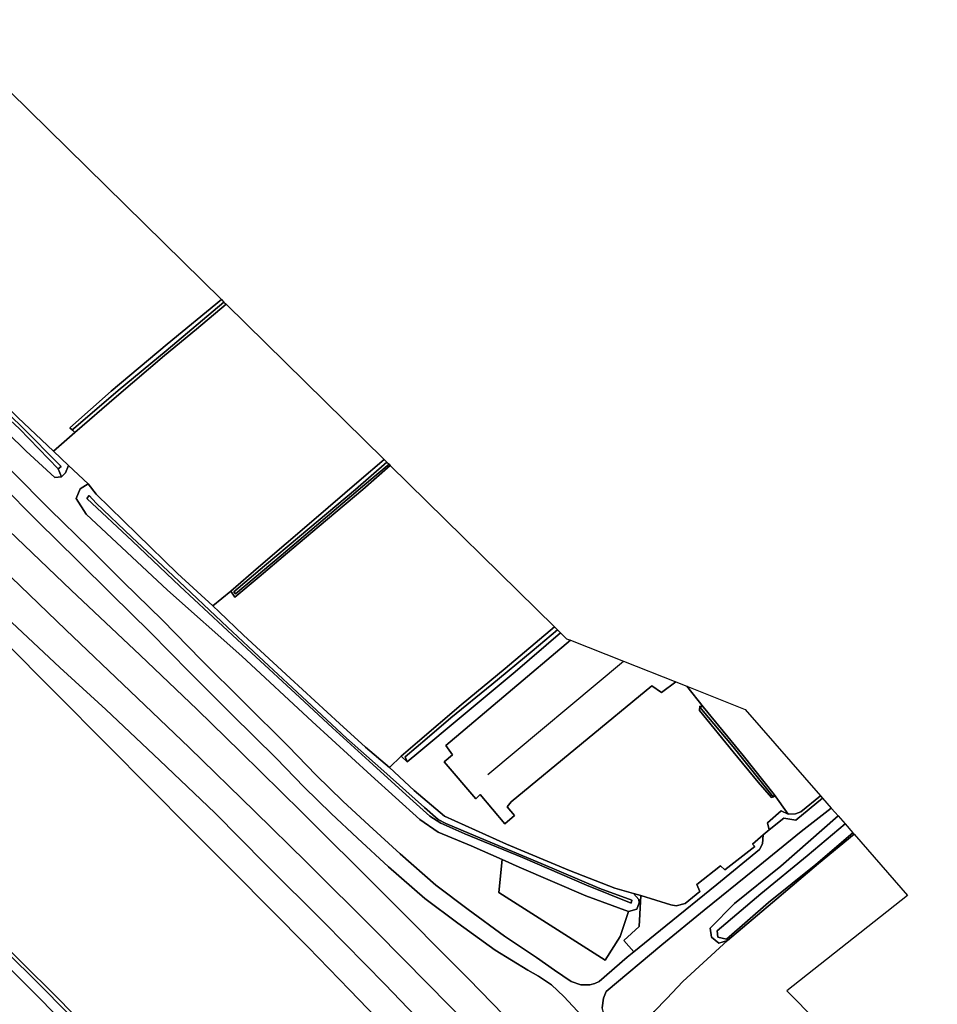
# Model space of a CAD drawing. Extents: x -26035517 to 31750492, y -9237385 to 8160032.
# Tile 180 of 256: x 15106745 to 15324610, y 5605418 to 5839204. Entities that reach past the tile are written whole.
import ezdxf

# ---------------------------------------------------------------- set-up
doc = ezdxf.new("R2010")
doc.units = 0
doc.layers.add('T-25', color=7, linetype='CONTINUOUS')

msp = doc.modelspace()

# ---------------------------------------------------------------- linework, layer by layer
at = {"layer": 'T-25', "color": 9}
for points in [[(15087307, 5839204, 5287), (15099738, 5826679, 5443), (15154631, 5772745, 5433), (15141798, 5762180, 5447), (15128488, 5750964, 5493), (15118688, 5742320, 5577), (15119306, 5741725, 5617), (15119862, 5741190, 5653), (15114810, 5736758, 5560), (15106288, 5744727, 5287), (15095410, 5755640, 5240), (15083417, 5767679, 5237), (15072133, 5778987, 5263), (15064348, 5786473, 5033), (15057420, 5793369, 5033), (15052066, 5798642, 5090), (15046663, 5804418, 5033), (15054993, 5811374, 5180), (15072004, 5826338, 5177), (15087307, 5839204, 5287)], [(15155216, 5772171, 5110), (15141517, 5760598, 5110), (15130089, 5751171, 5120), (15119545, 5742080, 5157), (15119306, 5741725, 5617), (15118688, 5742320, 5577), (15128488, 5750964, 5493), (15141798, 5762180, 5447), (15154631, 5772745, 5433), (15155216, 5772171, 5110)], [(15155216, 5772171, 5110), (15141517, 5760598, 5110), (15130089, 5751171, 5120), (15119545, 5742080, 5157), (15119306, 5741725, 5617), (15118688, 5742320, 5577), (15128488, 5750964, 5493), (15141798, 5762180, 5447), (15154631, 5772745, 5433), (15155216, 5772171, 5110)], [(15155731, 5771664, 5473), (15193300, 5734752, 5513), (15187383, 5729725, 5490), (15176579, 5720413, 5550), (15163422, 5709199, 5580), (15156855, 5703489, 5513), (15152586, 5700046, 5440), (15144239, 5707706, 5440), (15134630, 5717085, 5527), (15124939, 5726571, 5607), (15123023, 5728987, 5923), (15118306, 5733387, 5837), (15114810, 5736758, 5560), (15119862, 5741190, 5653), (15129733, 5749719, 5530), (15141163, 5759457, 5520), (15148711, 5765762, 5503), (15155731, 5771664, 5473)], [(15155731, 5771664, 5473), (15148711, 5765762, 5503), (15141163, 5759457, 5520), (15129733, 5749719, 5530), (15119862, 5741190, 5653), (15119306, 5741725, 5617), (15119545, 5742080, 5157), (15130089, 5751171, 5120), (15141517, 5760598, 5110), (15155216, 5772171, 5110), (15155731, 5771664, 5473)], [(15155216, 5772171, 5110), (15155731, 5771664, 5473), (15148711, 5765762, 5503), (15141163, 5759457, 5520), (15129733, 5749719, 5530), (15119862, 5741190, 5653), (15119306, 5741725, 5617), (15119545, 5742080, 5157), (15130089, 5751171, 5120), (15141517, 5760598, 5110), (15155216, 5772171, 5110)], [(15100556, 5748495, 4880), (15102874, 5746709, 4903), (15107018, 5742771, 4927), (15116609, 5733142, 4903), (15115874, 5732548, 4930), (15106668, 5742070, 4930), (15102219, 5746292, 4903), (15100556, 5748495, 4880)], [(15194731, 5733346, 5330), (15233688, 5695070, 5440), (15221973, 5685122, 5437), (15211574, 5676561, 5450), (15201229, 5667678, 5443), (15197285, 5664330, 5587), (15194516, 5661642, 5513), (15188853, 5666463, 5437), (15182676, 5672085, 5377), (15170965, 5682839, 5383), (15159876, 5693080, 5383), (15154119, 5698616, 5437), (15152586, 5700046, 5440), (15156855, 5703489, 5513), (15157819, 5702084, 5487), (15163627, 5706929, 5363), (15170327, 5712641, 5340), (15177857, 5718976, 5343), (15188226, 5727681, 5333), (15194731, 5733346, 5330)], [(15194731, 5733346, 5330), (15188226, 5727681, 5333), (15177857, 5718976, 5343), (15170327, 5712641, 5340), (15163627, 5706929, 5363), (15157819, 5702084, 5487), (15156855, 5703489, 5513), (15163422, 5709199, 5580), (15176579, 5720413, 5550), (15187383, 5729725, 5490), (15193300, 5734752, 5513), (15193948, 5734115, 5097), (15186444, 5727646, 5077), (15173191, 5716518, 5083), (15164862, 5709503, 5070), (15157572, 5703368, 5070), (15158015, 5702891, 5070), (15168858, 5711982, 5053), (15179834, 5721301, 5053), (15188167, 5728358, 5050), (15194430, 5733642, 5050), (15194731, 5733346, 5330)], [(15194731, 5733346, 5330), (15188226, 5727681, 5333), (15177857, 5718976, 5343), (15170327, 5712641, 5340), (15163627, 5706929, 5363), (15157819, 5702084, 5487), (15156855, 5703489, 5513), (15163422, 5709199, 5580), (15176579, 5720413, 5550), (15187383, 5729725, 5490), (15193300, 5734752, 5513), (15193948, 5734115, 5097), (15186444, 5727646, 5077), (15173191, 5716518, 5083), (15164862, 5709503, 5070), (15157572, 5703368, 5070), (15158015, 5702891, 5070), (15168858, 5711982, 5053), (15179834, 5721301, 5053), (15188167, 5728358, 5050), (15194430, 5733642, 5050), (15194731, 5733346, 5330)], [(15193948, 5734115, 5097), (15194430, 5733642, 5050), (15188167, 5728358, 5050), (15179834, 5721301, 5053), (15168858, 5711982, 5053), (15158015, 5702891, 5070), (15157572, 5703368, 5070), (15164862, 5709503, 5070), (15173191, 5716518, 5083), (15186444, 5727646, 5077), (15193948, 5734115, 5097)], [(15123023, 5728987, 5923), (15124939, 5726571, 5607), (15134630, 5717085, 5527), (15144239, 5707706, 5440), (15152586, 5700046, 5440), (15154119, 5698616, 5437), (15159876, 5693080, 5383), (15170965, 5682839, 5383), (15182676, 5672085, 5377), (15188853, 5666463, 5437), (15194516, 5661642, 5513), (15200373, 5656162, 5640), (15207612, 5650086, 5713), (15222309, 5643448, 5723), (15237322, 5637177, 5773), (15248024, 5633018, 5843), (15252455, 5631737, 5972), (15253773, 5630337, 5990), (15253853, 5629498, 6087), (15253236, 5628032, 6180), (15251262, 5627486, 6280), (15241127, 5631160, 6323), (15225372, 5637963, 6357), (15221281, 5639778, 6341), (15213916, 5643045, 6313), (15206133, 5646267, 6363), (15201713, 5649316, 6343), (15190175, 5659762, 6237), (15176208, 5672598, 6070), (15159491, 5688081, 6000), (15141842, 5703725, 6053), (15122528, 5721793, 6177), (15120127, 5725522, 6300), (15121112, 5727805, 6157), (15123023, 5728987, 5923)], [(15123023, 5728987, 5923), (15124939, 5726571, 5607), (15134630, 5717085, 5527), (15144239, 5707706, 5440), (15152586, 5700046, 5440), (15154119, 5698616, 5437), (15159876, 5693080, 5383), (15170965, 5682839, 5383), (15182676, 5672085, 5377), (15188853, 5666463, 5437), (15194516, 5661642, 5513), (15200373, 5656162, 5640), (15207612, 5650086, 5713), (15222309, 5643448, 5723), (15237322, 5637177, 5773), (15248024, 5633018, 5843), (15252455, 5631737, 5972), (15253773, 5630337, 5990), (15253853, 5629498, 6087), (15253236, 5628032, 6180), (15251262, 5627486, 6280), (15241127, 5631160, 6323), (15225372, 5637963, 6357), (15221281, 5639778, 6341), (15213916, 5643045, 6313), (15206133, 5646267, 6363), (15201713, 5649316, 6343), (15190175, 5659762, 6237), (15176208, 5672598, 6070), (15159491, 5688081, 6000), (15141842, 5703725, 6053), (15122528, 5721793, 6177), (15120127, 5725522, 6300), (15121112, 5727805, 6157), (15123023, 5728987, 5923)], [(15123224, 5726219, 4920), (15124898, 5724410, 4967), (15133383, 5716321, 4950), (15143197, 5707147, 4913), (15156055, 5694993, 4903), (15164677, 5686907, 4980), (15174911, 5677411, 4913), (15184330, 5668644, 4923), (15192513, 5661408, 4940), (15202846, 5652131, 5067), (15206111, 5649305, 5087), (15207930, 5648311, 5073), (15215068, 5645340, 5067), (15230537, 5638860, 5087), (15244454, 5632913, 5087), (15252083, 5630133, 5073), (15251952, 5629443, 5073), (15241348, 5633705, 5060), (15226160, 5640305, 5060), (15212432, 5645920, 5053), (15206770, 5648407, 5107), (15204103, 5650116, 5063), (15199386, 5654327, 5010), (15189746, 5663161, 4940), (15181052, 5671036, 4953), (15173261, 5678244, 4953), (15161762, 5688906, 4960), (15144754, 5704722, 4950), (15133546, 5715360, 4947), (15122697, 5725520, 4943), (15123224, 5726219, 4920)], [(15123224, 5726219, 4920), (15122697, 5725520, 4943), (15133546, 5715360, 4947), (15144754, 5704722, 4950), (15161762, 5688906, 4960), (15173261, 5678244, 4953), (15181052, 5671036, 4953), (15189746, 5663161, 4940), (15199386, 5654327, 5010), (15204103, 5650116, 5063), (15206770, 5648407, 5107), (15212432, 5645920, 5053), (15226160, 5640305, 5060), (15241348, 5633705, 5060), (15251952, 5629443, 5073), (15252083, 5630133, 5073), (15244454, 5632913, 5087), (15230537, 5638860, 5087), (15215068, 5645340, 5067), (15207930, 5648311, 5073), (15206111, 5649305, 5087), (15202846, 5652131, 5067), (15192513, 5661408, 4940), (15184330, 5668644, 4923), (15174911, 5677411, 4913), (15164677, 5686907, 4980), (15156055, 5694993, 4903), (15143197, 5707147, 4913), (15133383, 5716321, 4950), (15124898, 5724410, 4967), (15123224, 5726219, 4920)], [(15123224, 5726219, 4920), (15122697, 5725520, 4943), (15133546, 5715360, 4947), (15144754, 5704722, 4950), (15161762, 5688906, 4960), (15173261, 5678244, 4953), (15181052, 5671036, 4953), (15189746, 5663161, 4940), (15199386, 5654327, 5010), (15204103, 5650116, 5063), (15206770, 5648407, 5107), (15212432, 5645920, 5053), (15226160, 5640305, 5060), (15241348, 5633705, 5060), (15251952, 5629443, 5073), (15252083, 5630133, 5073), (15244454, 5632913, 5087), (15230537, 5638860, 5087), (15215068, 5645340, 5067), (15207930, 5648311, 5073), (15206111, 5649305, 5087), (15202846, 5652131, 5067), (15192513, 5661408, 4940), (15184330, 5668644, 4923), (15174911, 5677411, 4913), (15164677, 5686907, 4980), (15156055, 5694993, 4903), (15143197, 5707147, 4913), (15133383, 5716321, 4950), (15124898, 5724410, 4967), (15123224, 5726219, 4920)], [(15198703, 5662996, 5610), (15197285, 5664330, 5587), (15201229, 5667678, 5443), (15211574, 5676561, 5450), (15221973, 5685122, 5437), (15233688, 5695070, 5440), (15234401, 5694369, 5010), (15228404, 5689282, 5010), (15218804, 5681346, 5020), (15209130, 5673430, 5033), (15203476, 5668599, 5033), (15198297, 5664150, 5033), (15198703, 5662996, 5610)], [(15234401, 5694369, 5010), (15228404, 5689282, 5010), (15218804, 5681346, 5020), (15209130, 5673430, 5033), (15203476, 5668599, 5033), (15198297, 5664150, 5033), (15198703, 5662996, 5610), (15197285, 5664330, 5587), (15201229, 5667678, 5443), (15211574, 5676561, 5450), (15221973, 5685122, 5437), (15233688, 5695070, 5440), (15234401, 5694369, 5010)], [(15235152, 5693632, 5817), (15236597, 5692212, 5780), (15237537, 5691840, 5897), (15250140, 5686859, 6890), (15262509, 5681969, 5813), (15265152, 5680924, 5832), (15269010, 5676065, 5837), (15268235, 5676213, 5857), (15268164, 5675195, 5910), (15276148, 5665360, 5903), (15282100, 5658157, 5923), (15285273, 5654495, 5963), (15285766, 5654646, 6027), (15285895, 5655236, 5963), (15289202, 5650587, 6103), (15287551, 5651343, 6093), (15284307, 5648494, 6120), (15284718, 5646846, 6199), (15283293, 5645695, 6220), (15280733, 5643474, 6320), (15281291, 5642852, 6327), (15274168, 5637321, 6400), (15273139, 5638300, 6280), (15267490, 5633833, 6257), (15268237, 5632170, 6427), (15264717, 5629321, 6487), (15262594, 5628797, 6440), (15261329, 5629043, 6397), (15254222, 5631226, 6023), (15252455, 5631737, 5972), (15248024, 5633018, 5843), (15237322, 5637177, 5773), (15222309, 5643448, 5723), (15207612, 5650086, 5713), (15200373, 5656162, 5640), (15194516, 5661642, 5513), (15197285, 5664330, 5587), (15198703, 5662996, 5610), (15201540, 5665297, 5723), (15211079, 5673255, 5737), (15224358, 5684376, 5817), (15235152, 5693632, 5817)], [(15223439, 5653501, 5813), (15256804, 5681051, 5813), (15259088, 5679462, 5813), (15262509, 5681969, 5813), (15265152, 5680924, 5832), (15269010, 5676065, 5837), (15268235, 5676213, 5857), (15268164, 5675195, 5910), (15276148, 5665360, 5903), (15282100, 5658157, 5923), (15285273, 5654495, 5963), (15285766, 5654646, 6027), (15285895, 5655236, 5963), (15289202, 5650587, 6103), (15287551, 5651343, 6093), (15284307, 5648494, 6120), (15284718, 5646846, 6199), (15283293, 5645695, 6220), (15280733, 5643474, 6320), (15281291, 5642852, 6327), (15274168, 5637321, 6400), (15273139, 5638300, 6280), (15267490, 5633833, 6257), (15268237, 5632170, 6427), (15264717, 5629321, 6487), (15262594, 5628797, 6440), (15261329, 5629043, 6397), (15254222, 5631226, 6023), (15252455, 5631737, 5972), (15248024, 5633018, 5843), (15237322, 5637177, 5773), (15222309, 5643448, 5723), (15207612, 5650086, 5713), (15200373, 5656162, 5640), (15194516, 5661642, 5513), (15197285, 5664330, 5587), (15198703, 5662996, 5610), (15201540, 5665297, 5723), (15211079, 5673255, 5737), (15224358, 5684376, 5817), (15235152, 5693632, 5817), (15236597, 5692212, 5780), (15237537, 5691840, 5897), (15207940, 5666860, 5903), (15209507, 5664633, 5863), (15207519, 5662964, 5817), (15215059, 5654176, 5810), (15216064, 5655199, 5810), (15221958, 5648235, 5717), (15224261, 5650263, 5750), (15222495, 5652315, 5813), (15223439, 5653501, 5813)], [(15198703, 5662996, 5610), (15198297, 5664150, 5033), (15203476, 5668599, 5033), (15209130, 5673430, 5033), (15218804, 5681346, 5020), (15228404, 5689282, 5010), (15234401, 5694369, 5010), (15235152, 5693632, 5817), (15224358, 5684376, 5817), (15211079, 5673255, 5737), (15201540, 5665297, 5723), (15198703, 5662996, 5610)], [(15235152, 5693632, 5817), (15224358, 5684376, 5817), (15211079, 5673255, 5737), (15201540, 5665297, 5723), (15198703, 5662996, 5610), (15198297, 5664150, 5033), (15203476, 5668599, 5033), (15209130, 5673430, 5033), (15218804, 5681346, 5020), (15228404, 5689282, 5010), (15234401, 5694369, 5010), (15235152, 5693632, 5817)], [(15262509, 5681969, 5813), (15259088, 5679462, 5813), (15256804, 5681051, 5813), (15223439, 5653501, 5813), (15222495, 5652315, 5813), (15224261, 5650263, 5750), (15221958, 5648235, 5717), (15216064, 5655199, 5810), (15215059, 5654176, 5810), (15207519, 5662964, 5817), (15209507, 5664633, 5863), (15207940, 5666860, 5903), (15237537, 5691840, 5897), (15250140, 5686859, 6890), (15262509, 5681969, 5813)], [(15265152, 5680924, 5832), (15279018, 5675443, 5933), (15296871, 5654949, 6313), (15292197, 5651096, 6357), (15290938, 5650633, 6247), (15289202, 5650587, 6103), (15285895, 5655236, 5963), (15278486, 5664456, 5907), (15269010, 5676065, 5837), (15265152, 5680924, 5832)], [(15285766, 5654646, 6027), (15285273, 5654495, 5963), (15282100, 5658157, 5923), (15276148, 5665360, 5903), (15268164, 5675195, 5910), (15268235, 5676213, 5857), (15268623, 5675504, 5520), (15276111, 5666554, 5520), (15285291, 5655099, 5520), (15285766, 5654646, 6027)], [(15285766, 5654646, 6027), (15285273, 5654495, 5963), (15282100, 5658157, 5923), (15276148, 5665360, 5903), (15268164, 5675195, 5910), (15268235, 5676213, 5857), (15268623, 5675504, 5520), (15276111, 5666554, 5520), (15285291, 5655099, 5520), (15285766, 5654646, 6027)], [(15268623, 5675504, 5520), (15268235, 5676213, 5857), (15269010, 5676065, 5837), (15278486, 5664456, 5907), (15285895, 5655236, 5963), (15285766, 5654646, 6027), (15285291, 5655099, 5520), (15276111, 5666554, 5520), (15268623, 5675504, 5520)], [(15268235, 5676213, 5857), (15269010, 5676065, 5837), (15278486, 5664456, 5907), (15285895, 5655236, 5963), (15285766, 5654646, 6027), (15285291, 5655099, 5520), (15276111, 5666554, 5520), (15268623, 5675504, 5520), (15268235, 5676213, 5857)], [(15297380, 5654364, 6303), (15291035, 5649124, 6317), (15288176, 5649639, 6147), (15284718, 5646846, 6199), (15284307, 5648494, 6120), (15287551, 5651343, 6093), (15289202, 5650587, 6103), (15290938, 5650633, 6247), (15292197, 5651096, 6357), (15296871, 5654949, 6313), (15297380, 5654364, 6303)], [(15304839, 5645801, 5440), (15296375, 5638826, 5427), (15285460, 5629620, 5443), (15274773, 5620556, 5357), (15272709, 5619939, 5530), (15270969, 5621336, 5773), (15270683, 5623517, 6100), (15276465, 5629353, 6210), (15287497, 5638209, 6210), (15301058, 5650142, 6197), (15302698, 5648259, 4927), (15293719, 5640682, 4927), (15282727, 5631627, 4927), (15272381, 5622869, 4927), (15272537, 5621321, 4927), (15274540, 5620888, 4927), (15284521, 5629552, 4927), (15295779, 5638639, 4927), (15304578, 5646101, 4927), (15304839, 5645801, 5440)], [(15304839, 5645801, 5440), (15296375, 5638826, 5427), (15285460, 5629620, 5443), (15274773, 5620556, 5357), (15272709, 5619939, 5530), (15270969, 5621336, 5773), (15270683, 5623517, 6100), (15276465, 5629353, 6210), (15287497, 5638209, 6210), (15301058, 5650142, 6197), (15302698, 5648259, 4927), (15293719, 5640682, 4927), (15282727, 5631627, 4927), (15272381, 5622869, 4927), (15272537, 5621321, 4927), (15274540, 5620888, 4927), (15284521, 5629552, 4927), (15295779, 5638639, 4927), (15304578, 5646101, 4927), (15304839, 5645801, 5440)], [(15302698, 5648259, 4927), (15304578, 5646101, 4927), (15295779, 5638639, 4927), (15284521, 5629552, 4927), (15274540, 5620888, 4927), (15272537, 5621321, 4927), (15272381, 5622869, 4927), (15282727, 5631627, 4927), (15293719, 5640682, 4927), (15302698, 5648259, 4927)], [(15283293, 5645695, 6220), (15283094, 5643547, 6323), (15282375, 5642138, 6390), (15272255, 5633860, 6400), (15260121, 5624069, 6637), (15252545, 5617904, 6749), (15250214, 5620575, 6673), (15253816, 5623888, 6510), (15254222, 5631226, 6023), (15261329, 5629043, 6397), (15262594, 5628797, 6440), (15264717, 5629321, 6487), (15268237, 5632170, 6427), (15267490, 5633833, 6257), (15273139, 5638300, 6280), (15274168, 5637321, 6400), (15281291, 5642852, 6327), (15280733, 5643474, 6320), (15283293, 5645695, 6220)], [(15324610, 5572513, 5450), (15313264, 5562944, 5470), (15303568, 5554888, 5453), (15298512, 5549353, 5364), (15291092, 5558590, 5393), (15277440, 5574562, 5593), (15267281, 5586797, 5640), (15260578, 5594559, 5837), (15257168, 5598354, 6350), (15255355, 5600820, 6613), (15257403, 5603679, 6477), (15260378, 5606812, 6213), (15264196, 5610830, 6050), (15274773, 5620556, 5357), (15285460, 5629620, 5443), (15296375, 5638826, 5427), (15304839, 5645801, 5440), (15317538, 5631223, 5650), (15288899, 5608632, 5813), (15324610, 5572513, 5450)], [(15221281, 5639778, 6341), (15225372, 5637963, 6357), (15241127, 5631160, 6323), (15251262, 5627486, 6280), (15249292, 5621497, 6583), (15245791, 5615930, 6920), (15220477, 5631932, 6640), (15221281, 5639778, 6341)], [(15130118, 5568054, 6043), (15122048, 5575874, 5903), (15113279, 5584555, 5923), (15107993, 5590053, 5913), (15106809, 5591285, 6057), (15102233, 5596070, 5947), (15090518, 5607481, 5897), (15082069, 5615904, 5783), (15086696, 5620410, 5847), (15092257, 5625826, 5890), (15096944, 5621289, 5937), (15107079, 5611248, 5923), (15118990, 5599264, 5983), (15130786, 5587376, 6013), (15139616, 5578319, 6190), (15130118, 5568054, 6043)]]:
    msp.add_polyline3d(points, close=True, dxfattribs=at)
for points in [[(15060536, 5776305, 6787), (15073754, 5762929, 6950), (15086176, 5750497, 6877), (15097851, 5738996, 6817), (15104910, 5731976, 6860), (15113930, 5722923, 6840), (15123295, 5713688, 6890), (15131400, 5705684, 6903), (15140583, 5696690, 6843), (15149948, 5687146, 6897), (15159975, 5677130, 6900), (15170518, 5666681, 6910), (15177145, 5659817, 6897), (15183501, 5653663, 6883), (15189750, 5647874, 6870), (15197055, 5641108, 6917), (15205514, 5633684, 6933), (15213201, 5627938, 6940), (15221878, 5621636, 6980), (15229467, 5616567, 7047)], [(15300611, 5520450, 7887), (15287053, 5534635, 7847), (15269273, 5553145, 7823), (15249672, 5573833, 7747), (15229937, 5594359, 7683), (15213365, 5611397, 7680), (15192638, 5632231, 7553), (15173665, 5651140, 7517), (15159158, 5665358, 7463), (15148849, 5675404, 7417), (15135326, 5688291, 7403), (15118992, 5703731, 7377), (15104138, 5717922, 7363), (15089324, 5732068, 7363), (15077376, 5743627, 7343), (15074391, 5747893, 7323), (15069446, 5754345, 7303), (15065257, 5759300, 7280), (15058021, 5766575, 7243), (15051687, 5772714, 7130)], [(15057598, 5773399, 6860), (15070878, 5760049, 6950), (15083308, 5747609, 6877), (15094988, 5736103, 6817), (15102033, 5729097, 6860), (15111059, 5720038, 6840), (15120436, 5710791, 6890), (15128546, 5702782, 6903), (15137706, 5693811, 6843), (15147057, 5684281, 6897), (15157104, 5674245, 6900), (15167621, 5663822, 6910), (15174265, 5656941, 6897), (15180702, 5650708, 6883), (15186984, 5644888, 6870), (15194329, 5638085, 6917), (15202949, 5630520, 6933), (15210787, 5624661, 6940), (15219616, 5618249, 6980), (15227426, 5613498, 7050)], [(15044787, 5765524, 7127), (15063223, 5747194, 7227), (15079017, 5731453, 7250), (15092055, 5718723, 7283), (15104689, 5706812, 7327), (15117694, 5694358, 7337), (15133003, 5679735, 7353), (15147011, 5666406, 7373), (15162539, 5651230, 7460), (15174858, 5639134, 7613), (15191478, 5622611, 7617), (15203764, 5610169, 7740), (15217848, 5595875, 7783), (15232543, 5580627, 7813), (15247155, 5565315, 7883), (15260516, 5551174, 7847), (15271139, 5539979, 7900), (15283002, 5527586, 7900), (15295288, 5514854, 7887)], [(15106668, 5742070, 4930), (15115874, 5732548, 4930), (15116704, 5730697, 6343), (15115077, 5730486, 6300), (15108257, 5736771, 6187), (15094752, 5749986, 6123)], [(15106668, 5742070, 4930), (15115874, 5732548, 4930), (15116704, 5730697, 6343), (15115077, 5730486, 6300), (15108257, 5736771, 6187), (15094752, 5749986, 6123)], [(15094752, 5749986, 6123), (15108257, 5736771, 6187), (15115077, 5730486, 6300), (15116704, 5730697, 6343), (15117625, 5731646, 6050), (15118306, 5733387, 5837), (15123023, 5728987, 5923), (15123023, 5728987, 5923), (15121112, 5727805, 6157), (15120127, 5725522, 6300), (15122528, 5721793, 6177), (15141842, 5703725, 6053), (15159491, 5688081, 6000), (15176208, 5672598, 6070), (15190175, 5659762, 6237), (15201713, 5649316, 6343), (15206133, 5646267, 6363), (15213916, 5643045, 6313), (15221281, 5639778, 6341), (15220477, 5631932, 6640), (15245791, 5615930, 6920), (15249292, 5621497, 6583), (15251262, 5627486, 6280), (15253236, 5628032, 6180), (15253853, 5629498, 6087), (15253773, 5630337, 5990), (15252455, 5631737, 5972), (15254222, 5631226, 6023), (15253816, 5623888, 6510), (15250214, 5620575, 6673), (15252545, 5617904, 6749), (15250954, 5616609, 6773), (15244305, 5610862, 7067), (15243304, 5610346, 7067), (15242129, 5610015, 7067), (15239984, 5610077, 7130), (15237662, 5610832, 7120), (15233693, 5613508, 7070), (15229467, 5616567, 7047), (15221878, 5621636, 6980), (15213201, 5627938, 6940), (15205514, 5633684, 6933), (15197055, 5641108, 6917), (15189750, 5647874, 6870), (15183501, 5653663, 6883), (15177145, 5659817, 6897), (15170518, 5666681, 6910), (15159975, 5677130, 6900), (15149948, 5687146, 6897), (15140583, 5696690, 6843), (15131400, 5705684, 6903), (15123295, 5713688, 6890), (15113930, 5722923, 6840), (15104910, 5731976, 6860)], [(15106288, 5744727, 5287), (15114810, 5736758, 5560), (15118306, 5733387, 5837), (15117625, 5731646, 6050), (15116704, 5730697, 6343), (15115874, 5732548, 4930), (15116609, 5733142, 4903), (15107018, 5742771, 4927), (15102874, 5746709, 4903)], [(15106288, 5744727, 5287), (15114810, 5736758, 5560), (15118306, 5733387, 5837), (15117625, 5731646, 6050), (15116704, 5730697, 6343), (15115874, 5732548, 4930), (15116609, 5733142, 4903), (15107018, 5742771, 4927), (15102874, 5746709, 4903)], [(15114810, 5736758, 5560), (15119862, 5741190, 5653)], [(15118306, 5733387, 5837), (15123023, 5728987, 5923)], [(15193671, 5599878, 5257), (15185076, 5608877, 5263), (15175205, 5619012, 5270), (15166370, 5627904, 5273), (15157498, 5636873, 5277), (15147637, 5646732, 5250), (15137073, 5657356, 5240), (15128112, 5666381, 5263), (15114643, 5680008, 5263), (15103390, 5691324, 5267), (15090779, 5703923, 5270), (15080085, 5714744, 5257), (15068674, 5726436, 5287), (15067036, 5731523, 5290)], [(15104910, 5731976, 6860), (15113930, 5722923, 6840), (15123295, 5713688, 6890), (15131400, 5705684, 6903), (15140583, 5696690, 6843), (15149948, 5687146, 6897), (15159975, 5677130, 6900), (15170518, 5666681, 6910), (15177145, 5659817, 6897), (15183501, 5653663, 6883), (15189750, 5647874, 6870), (15197055, 5641108, 6917), (15205514, 5633684, 6933), (15213201, 5627938, 6940), (15221878, 5621636, 6980), (15229467, 5616567, 7047), (15233693, 5613508, 7070), (15237662, 5610832, 7120), (15239984, 5610077, 7130), (15242129, 5610015, 7067), (15243304, 5610346, 7067), (15244305, 5610862, 7067), (15250954, 5616609, 6773), (15252545, 5617904, 6749), (15260121, 5624069, 6637), (15272255, 5633860, 6400), (15282375, 5642138, 6390), (15283094, 5643547, 6323), (15283293, 5645695, 6220), (15284718, 5646846, 6199), (15288176, 5649639, 6147), (15291035, 5649124, 6317), (15297380, 5654364, 6303), (15299443, 5651996, 6297), (15292316, 5646437, 6323), (15281229, 5637408, 6377), (15269265, 5627737, 6540), (15259191, 5619507, 6697), (15246024, 5608422, 7053), (15245349, 5606915, 7093), (15245074, 5604604, 7117)], [(15102033, 5729097, 6860), (15111059, 5720038, 6840), (15120436, 5710791, 6890), (15128546, 5702782, 6903), (15137706, 5693811, 6843), (15147057, 5684281, 6897), (15157104, 5674245, 6900), (15167621, 5663822, 6910), (15174265, 5656941, 6897), (15180702, 5650708, 6883), (15186984, 5644888, 6870), (15194329, 5638085, 6917), (15202949, 5630520, 6933), (15210787, 5624661, 6940), (15219616, 5618249, 6980), (15227426, 5613498, 7050), (15229923, 5612098, 7060), (15233032, 5610024, 7083), (15235917, 5607257, 7113), (15240182, 5602707, 7160)], [(15240182, 5602707, 7160), (15235917, 5607257, 7113), (15233032, 5610024, 7083), (15229923, 5612098, 7060), (15227426, 5613498, 7050), (15219616, 5618249, 6980), (15210787, 5624661, 6940), (15202949, 5630520, 6933), (15194329, 5638085, 6917), (15186984, 5644888, 6870), (15180702, 5650708, 6883), (15174265, 5656941, 6897), (15167621, 5663822, 6910), (15157104, 5674245, 6900), (15147057, 5684281, 6897), (15137706, 5693811, 6843), (15128546, 5702782, 6903), (15120436, 5710791, 6890), (15111059, 5720038, 6840), (15102033, 5729097, 6860)], [(15229937, 5594359, 7683), (15213365, 5611397, 7680), (15192638, 5632231, 7553), (15173665, 5651140, 7517), (15159158, 5665358, 7463), (15148849, 5675404, 7417), (15135326, 5688291, 7403), (15118992, 5703731, 7377), (15104138, 5717922, 7363)], [(15104138, 5717922, 7363), (15118992, 5703731, 7377), (15135326, 5688291, 7403), (15148849, 5675404, 7417), (15159158, 5665358, 7463), (15173665, 5651140, 7517), (15192638, 5632231, 7553), (15213365, 5611397, 7680), (15229937, 5594359, 7683)], [(15217848, 5595875, 7783), (15203764, 5610169, 7740), (15191478, 5622611, 7617), (15174858, 5639134, 7613), (15162539, 5651230, 7460), (15147011, 5666406, 7373), (15133003, 5679735, 7353), (15117694, 5694358, 7337), (15104689, 5706812, 7327)], [(15104689, 5706812, 7327), (15117694, 5694358, 7337), (15133003, 5679735, 7353), (15147011, 5666406, 7373), (15162539, 5651230, 7460), (15174858, 5639134, 7613), (15191478, 5622611, 7617), (15203764, 5610169, 7740), (15217848, 5595875, 7783)], [(15152586, 5700046, 5440), (15156855, 5703489, 5513)], [(15104865, 5696067, 7013), (15116265, 5685384, 7070), (15127189, 5675393, 7087), (15139988, 5663273, 7133), (15153064, 5650894, 7197), (15165070, 5638724, 7313), (15179005, 5624810, 7370), (15193496, 5610083, 7400), (15207962, 5595020, 7473)], [(15207962, 5595020, 7473), (15193496, 5610083, 7400), (15179005, 5624810, 7370), (15165070, 5638724, 7313), (15153064, 5650894, 7197), (15139988, 5663273, 7133), (15127189, 5675393, 7087), (15116265, 5685384, 7070), (15104865, 5696067, 7013)], [(15104865, 5696067, 7013), (15116265, 5685384, 7070), (15127189, 5675393, 7087), (15139988, 5663273, 7133), (15153064, 5650894, 7197), (15165070, 5638724, 7313), (15179005, 5624810, 7370), (15193496, 5610083, 7400), (15207962, 5595020, 7473)], [(15193671, 5599878, 5257), (15185076, 5608877, 5263), (15175205, 5619012, 5270), (15166370, 5627904, 5273), (15157498, 5636873, 5277), (15147637, 5646732, 5250), (15137073, 5657356, 5240), (15128112, 5666381, 5263), (15114643, 5680008, 5263), (15103390, 5691324, 5267)], [(15103390, 5691324, 5267), (15114643, 5680008, 5263), (15128112, 5666381, 5263), (15137073, 5657356, 5240), (15147637, 5646732, 5250), (15157498, 5636873, 5277), (15166370, 5627904, 5273), (15175205, 5619012, 5270), (15185076, 5608877, 5263), (15193671, 5599878, 5257)], [(15193671, 5599878, 5257), (15185076, 5608877, 5263), (15175205, 5619012, 5270), (15166370, 5627904, 5273), (15157498, 5636873, 5277), (15147637, 5646732, 5250), (15137073, 5657356, 5240), (15128112, 5666381, 5263), (15114643, 5680008, 5263), (15103390, 5691324, 5267)], [(15237537, 5691840, 5897), (15207940, 5666860, 5903), (15209507, 5664633, 5863), (15207519, 5662964, 5817), (15215059, 5654176, 5810), (15216064, 5655199, 5810), (15221958, 5648235, 5717), (15224261, 5650263, 5750), (15222495, 5652315, 5813), (15223439, 5653501, 5813)], [(15217876, 5659966, 6910), (15250140, 5686859, 6890)], [(15256804, 5681051, 5813), (15223439, 5653501, 5813)], [(15256804, 5681051, 5813), (15259088, 5679462, 5813), (15262509, 5681969, 5813)], [(15269010, 5676065, 5837), (15265152, 5680924, 5832)], [(15041612, 5676605, 4867), (15042621, 5677347, 4867), (15043568, 5677564, 4867), (15044721, 5677200, 4867), (15045935, 5676435, 4867), (15049377, 5673161, 4867), (15054524, 5668266, 4867), (15064046, 5658747, 4867), (15075214, 5647282, 4873), (15085162, 5637355, 4867), (15094289, 5628102, 4867), (15106777, 5615854, 4867), (15115845, 5606810, 4867), (15127677, 5594695, 4867), (15140271, 5582002, 4867), (15151959, 5570106, 4867), (15159929, 5561940, 4867), (15166926, 5554129, 4867), (15179605, 5540325, 4867), (15187993, 5530727, 4867), (15196794, 5521770, 4867), (15209406, 5508917, 4867), (15219540, 5498528, 4867)], [(15041612, 5676605, 4867), (15042906, 5676970, 5087), (15043908, 5676800, 5107), (15045956, 5675427, 5110), (15052163, 5669407, 5090), (15062540, 5659040, 5070), (15073571, 5647906, 5070), (15083267, 5638255, 5110), (15091032, 5630482, 5123), (15094281, 5627015, 5130), (15102484, 5618954, 5067), (15112333, 5609231, 5070), (15121868, 5599498, 5090)], [(15197285, 5664330, 5587), (15194516, 5661642, 5513)], [(15297380, 5654364, 6303), (15291035, 5649124, 6317), (15288176, 5649639, 6147), (15284718, 5646846, 6199), (15283293, 5645695, 6220), (15283094, 5643547, 6323), (15282375, 5642138, 6390), (15272255, 5633860, 6400), (15260121, 5624069, 6637), (15252545, 5617904, 6749), (15250954, 5616609, 6773), (15244305, 5610862, 7067), (15243304, 5610346, 7067), (15242129, 5610015, 7067), (15239984, 5610077, 7130), (15237662, 5610832, 7120), (15233693, 5613508, 7070), (15229467, 5616567, 7047)], [(15296871, 5654949, 6313), (15292197, 5651096, 6357), (15290938, 5650633, 6247), (15289202, 5650587, 6103), (15287551, 5651343, 6093), (15284307, 5648494, 6120), (15284718, 5646846, 6199)], [(15285895, 5655236, 5963), (15289202, 5650587, 6103)], [(15307394, 5527992, 7447), (15301484, 5534406, 7450), (15293686, 5543379, 7440), (15285435, 5553537, 7430), (15270226, 5572283, 7317), (15258367, 5587345, 7277), (15249307, 5598554, 7180), (15245436, 5603138, 7167), (15245074, 5604604, 7117), (15245349, 5606915, 7093), (15246024, 5608422, 7053), (15259191, 5619507, 6697), (15269265, 5627737, 6540), (15281229, 5637408, 6377), (15292316, 5646437, 6323), (15299443, 5651996, 6297)], [(15245074, 5604604, 7117), (15245349, 5606915, 7093), (15246024, 5608422, 7053), (15259191, 5619507, 6697), (15269265, 5627737, 6540), (15281229, 5637408, 6377), (15292316, 5646437, 6323), (15299443, 5651996, 6297), (15300336, 5650971, 6300), (15301058, 5650142, 6197), (15287497, 5638209, 6210), (15276465, 5629353, 6210), (15270683, 5623517, 6100), (15270969, 5621336, 5773), (15272709, 5619939, 5530), (15274773, 5620556, 5357), (15264196, 5610830, 6050), (15260378, 5606812, 6213), (15257403, 5603679, 6477)], [(15261329, 5629043, 6397), (15262594, 5628797, 6440), (15264717, 5629321, 6487), (15268237, 5632170, 6427), (15267490, 5633833, 6257), (15273139, 5638300, 6280), (15274168, 5637321, 6400), (15281291, 5642852, 6327), (15280733, 5643474, 6320), (15283293, 5645695, 6220)], [(15221281, 5639778, 6341), (15220477, 5631932, 6640), (15245791, 5615930, 6920), (15249292, 5621497, 6583), (15251262, 5627486, 6280)], [(15254222, 5631226, 6023), (15253816, 5623888, 6510), (15250214, 5620575, 6673), (15252545, 5617904, 6749)], [(15254222, 5631226, 6023), (15261329, 5629043, 6397)], [(15094289, 5628102, 4867), (15106777, 5615854, 4867), (15115845, 5606810, 4867), (15127677, 5594695, 4867)], [(15127677, 5594695, 4867), (15115845, 5606810, 4867), (15106777, 5615854, 4867), (15094289, 5628102, 4867)], [(15118990, 5599264, 5983), (15107079, 5611248, 5923), (15096944, 5621289, 5937), (15092257, 5625826, 5890), (15086696, 5620410, 5847), (15082069, 5615904, 5783), (15090518, 5607481, 5897), (15102233, 5596070, 5947)], [(15118990, 5599264, 5983), (15107079, 5611248, 5923), (15096944, 5621289, 5937), (15092257, 5625826, 5890), (15086696, 5620410, 5847), (15082069, 5615904, 5783), (15090518, 5607481, 5897), (15102233, 5596070, 5947)], [(15274773, 5620556, 5357), (15264196, 5610830, 6050), (15260378, 5606812, 6213), (15257403, 5603679, 6477), (15255355, 5600820, 6613)], [(15121868, 5599498, 5090), (15112333, 5609231, 5070), (15102484, 5618954, 5067)], [(15102484, 5618954, 5067), (15112333, 5609231, 5070), (15121868, 5599498, 5090)], [(15102484, 5618954, 5067), (15112333, 5609231, 5070), (15121868, 5599498, 5090)], [(15227426, 5613498, 7050), (15229923, 5612098, 7060), (15233032, 5610024, 7083), (15235917, 5607257, 7113), (15240182, 5602707, 7160), (15246864, 5594810, 7167), (15254819, 5585632, 7267), (15263007, 5575364, 7283), (15271772, 5564265, 7353), (15280272, 5553627, 7353), (15288363, 5543635, 7423), (15295323, 5535441, 7440), (15301548, 5528540, 7440), (15305975, 5523831, 7440)]]:
    msp.add_polyline3d(points, dxfattribs=at)

doc.saveas('drawing.dxf')
